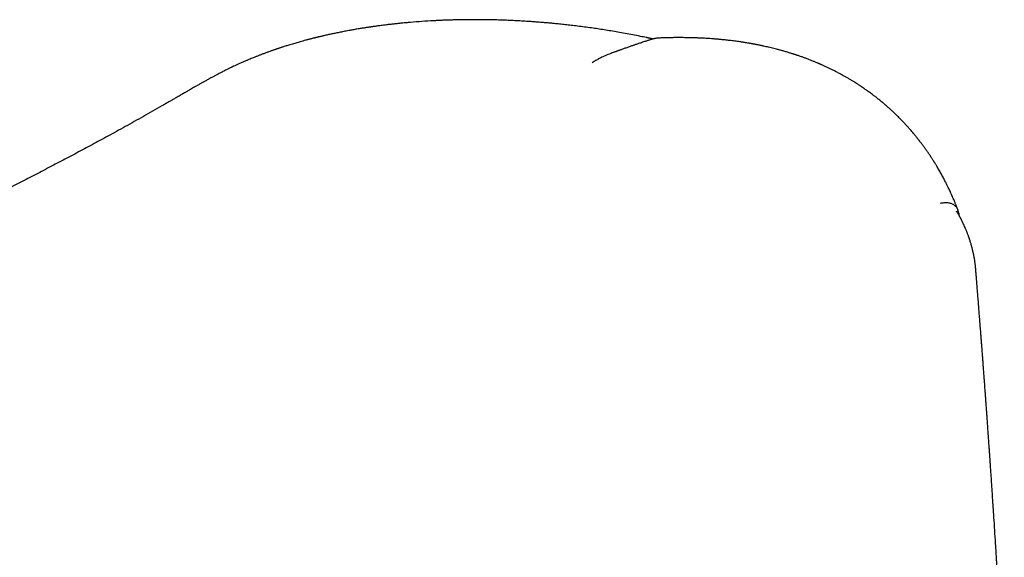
# Model space of a CAD drawing. Header units: millimetres. Extents: x 8 to 722, y 12 to 747.
# Tile 14 of 36: x 573 to 626, y 311 to 340. Entities that reach past the tile are written whole.
import ezdxf

# ---------------------------------------------------------------- set-up
doc = ezdxf.new("R2010")
doc.units = ezdxf.units.MM

msp = doc.modelspace()

# ---------------------------------------------------------------- linework, layer by layer
at = {"color": 7, "linetype": 'Continuous', "lineweight": 30}
for p, q in [((606.668, 338.756), (606.67, 338.756)), ((584.189, 337.025), (584.195, 337.028))]:
    msp.add_line(p, q, dxfattribs=at)
for points, knots in [([(606.668, 338.756), (606.564, 338.778), (606.321, 338.829), (605.942, 338.903), (605.537, 338.979), (605.148, 339.048), (604.773, 339.112), (604.414, 339.169), (604.068, 339.222), (603.716, 339.274), (603.358, 339.322), (602.998, 339.369), (602.656, 339.41), (602.333, 339.447), (602.028, 339.479), (601.743, 339.508), (601.476, 339.532), (601.229, 339.554), (600.998, 339.573), (600.777, 339.59), (600.559, 339.606), (600.296, 339.624), (599.985, 339.643), (599.626, 339.662), (599.329, 339.675), (599.095, 339.685), (598.926, 339.691), (598.755, 339.696), (598.583, 339.701), (598.412, 339.705), (598.25, 339.708), (598.105, 339.71), (597.981, 339.712), (597.875, 339.713), (597.787, 339.714), (597.721, 339.714), (597.674, 339.714), (597.641, 339.715), (597.606, 339.715), (597.562, 339.715), (597.504, 339.715), (597.436, 339.715), (597.337, 339.715), (597.203, 339.714), (597.031, 339.713), (596.852, 339.711), (596.666, 339.707), (596.476, 339.703), (596.279, 339.698), (596.077, 339.692), (595.876, 339.685), (595.675, 339.677), (595.475, 339.667), (595.134, 339.65), (594.653, 339.62), (594.166, 339.582), (593.811, 339.55), (593.585, 339.528), (593.364, 339.506), (593.151, 339.483), (592.953, 339.46), (592.771, 339.439), (592.612, 339.419), (592.474, 339.401), (592.355, 339.386), (592.249, 339.371), (592.159, 339.359), (592.082, 339.348), (592.02, 339.339), (591.968, 339.332), (591.93, 339.326), (591.901, 339.322), (591.87, 339.317), (591.829, 339.311), (591.777, 339.303), (591.713, 339.294), (591.638, 339.282), (591.552, 339.269), (591.455, 339.253), (591.349, 339.236), (591.2, 339.212), (591.018, 339.18), (590.784, 339.139), (590.54, 339.093), (590.288, 339.044), (590.054, 338.997), (589.833, 338.95), (589.62, 338.903), (589.456, 338.866), (589.338, 338.839), (589.265, 338.822), (589.194, 338.805), (589.127, 338.789), (589.07, 338.775), (589.027, 338.765), (588.997, 338.757), (588.974, 338.751), (588.95, 338.745), (588.919, 338.738), (588.879, 338.728), (588.83, 338.716), (588.773, 338.701), (588.708, 338.684), (588.639, 338.667), (588.569, 338.648), (588.501, 338.63), (588.406, 338.605), (588.287, 338.573), (588.151, 338.535), (588.027, 338.5), (587.908, 338.465), (587.786, 338.43), (587.657, 338.391), (587.539, 338.355), (587.432, 338.322), (587.338, 338.292), (587.247, 338.263), (587.165, 338.237), (587.096, 338.214), (587.041, 338.196), (587.001, 338.183), (586.968, 338.172), (586.934, 338.16), (586.893, 338.146), (586.842, 338.129), (586.783, 338.109), (586.72, 338.087), (586.655, 338.065), (586.558, 338.031), (586.429, 337.984), (586.269, 337.926), (586.136, 337.876), (586.032, 337.836), (585.958, 337.808), (585.885, 337.779), (585.814, 337.751), (585.743, 337.723), (585.661, 337.69), (585.565, 337.651), (585.451, 337.604), (585.324, 337.551), (585.236, 337.513), (585.189, 337.493)], [0, 0, 0, 0, 0.013482, 0.031473, 0.04884, 0.065591, 0.081448, 0.096723, 0.111419, 0.125541, 0.141608, 0.156871, 0.171332, 0.184996, 0.197863, 0.209936, 0.221214, 0.2317, 0.241397, 0.250528, 0.259747, 0.269096, 0.284049, 0.299319, 0.314904, 0.322076, 0.329312, 0.336612, 0.343975, 0.3514, 0.358683, 0.364804, 0.370151, 0.374725, 0.378525, 0.381553, 0.383243, 0.384539, 0.385858, 0.387782, 0.390313, 0.393332, 0.396603, 0.403236, 0.410693, 0.418971, 0.426674, 0.434972, 0.443776, 0.452639, 0.461495, 0.470344, 0.479185, 0.488018, 0.515825, 0.54371, 0.554016, 0.56433, 0.574652, 0.584591, 0.593791, 0.602249, 0.609964, 0.616106, 0.621678, 0.62668, 0.631112, 0.634534, 0.637515, 0.640022, 0.64189, 0.64285, 0.64427, 0.646227, 0.648722, 0.651755, 0.655326, 0.659434, 0.66408, 0.669264, 0.674833, 0.685518, 0.695782, 0.708997, 0.72144, 0.73311, 0.744046, 0.754727, 0.765294, 0.769046, 0.772783, 0.776507, 0.780072, 0.783034, 0.785359, 0.786741, 0.787741, 0.788896, 0.790507, 0.792574, 0.795095, 0.798071, 0.801503, 0.805243, 0.808916, 0.812503, 0.816005, 0.823918, 0.831355, 0.837702, 0.843911, 0.850498, 0.857479, 0.864855, 0.869899, 0.875112, 0.880342, 0.884928, 0.888795, 0.891943, 0.894064, 0.895668, 0.897423, 0.899749, 0.902648, 0.906046, 0.909678, 0.913362, 0.917099, 0.926208, 0.935612, 0.944901, 0.949397, 0.953793, 0.95809, 0.962288, 0.966393, 0.970842, 0.976864, 0.983728, 0.991439, 1, 1, 1, 1]), ([(606.986, 338.671), (606.962, 338.664), (606.913, 338.648), (606.842, 338.625), (606.773, 338.603), (606.708, 338.583), (606.642, 338.561), (606.56, 338.535), (606.463, 338.503), (606.355, 338.467), (606.261, 338.436), (606.184, 338.41), (606.12, 338.389), (606.057, 338.368), (605.991, 338.345), (605.919, 338.32), (605.84, 338.293), (605.754, 338.263), (605.663, 338.231), (605.571, 338.199), (605.482, 338.167), (605.4, 338.137), (605.323, 338.11), (605.252, 338.084), (605.195, 338.063), (605.148, 338.045), (605.105, 338.03), (605.056, 338.012), (605, 337.991), (604.928, 337.963), (604.838, 337.93), (604.73, 337.889), (604.654, 337.859), (604.614, 337.844)], [0, 0, 0, 0, 0.0287466, 0.0598686, 0.0873558, 0.1134504, 0.140477, 0.1684359, 0.2142543, 0.2604253, 0.3020963, 0.3307928, 0.3567195, 0.381529, 0.4090317, 0.4393794, 0.4725714, 0.5086074, 0.547487, 0.5876781, 0.6254921, 0.6607676, 0.6935053, 0.7237056, 0.7513689, 0.7672261, 0.7850164, 0.8061434, 0.830608, 0.8584113, 0.8998715, 0.947065, 1, 1, 1, 1]), ([(607.022, 338.68), (607.012, 338.682), (606.986, 338.688), (606.945, 338.697), (606.899, 338.707), (606.858, 338.716), (606.824, 338.724), (606.797, 338.73), (606.771, 338.735), (606.739, 338.742), (606.705, 338.749), (606.68, 338.754), (606.671, 338.756)], [0, 0, 0, 0, 0.081556, 0.226404, 0.3475973, 0.4763407, 0.573857, 0.6393965, 0.7078527, 0.7929761, 0.916467, 1, 1, 1, 1]), ([(607.328, 338.729), (607.293, 338.727), (607.22, 338.724), (607.107, 338.705), (607.027, 338.682), (606.99, 338.672)], [0, 0, 0, 0, 0.3196234, 0.6792418, 1, 1, 1, 1]), ([(607.32, 338.725), (607.287, 338.724), (607.202, 338.722), (607.107, 338.694), (607.049, 338.677)], [0, 0, 0, 0, 0.3891193, 1, 1, 1, 1]), ([(617.347, 336.644), (617.337, 336.65), (617.305, 336.668), (617.254, 336.697), (617.195, 336.73), (617.147, 336.756), (617.109, 336.777), (617.061, 336.803), (616.997, 336.838), (616.905, 336.887), (616.797, 336.943), (616.672, 337.006), (616.562, 337.06), (616.469, 337.106), (616.396, 337.141), (616.32, 337.176), (616.242, 337.212), (616.167, 337.247), (616.1, 337.277), (616.045, 337.302), (616, 337.321), (615.965, 337.337), (615.938, 337.348), (615.914, 337.359), (615.884, 337.372), (615.842, 337.39), (615.788, 337.412), (615.722, 337.44), (615.65, 337.469), (615.543, 337.513), (615.406, 337.567), (615.266, 337.62), (615.158, 337.661), (615.079, 337.69), (615.002, 337.717), (614.928, 337.743), (614.857, 337.768), (614.791, 337.79), (614.737, 337.808), (614.698, 337.822), (614.669, 337.831), (614.639, 337.841), (614.604, 337.853), (614.561, 337.867), (614.507, 337.884), (614.44, 337.905), (614.36, 337.93), (614.269, 337.958), (614.143, 337.996), (613.988, 338.04), (613.811, 338.089), (613.646, 338.133), (613.491, 338.173), (613.348, 338.208), (613.214, 338.24), (613.083, 338.27), (612.975, 338.294), (612.888, 338.312), (612.824, 338.326), (612.757, 338.34), (612.689, 338.354), (612.62, 338.367), (612.554, 338.38), (612.497, 338.391), (612.45, 338.4), (612.414, 338.407), (612.387, 338.412), (612.364, 338.416), (612.336, 338.421), (612.295, 338.429), (612.238, 338.439), (612.17, 338.451), (612.093, 338.464), (612.012, 338.477), (611.927, 338.491), (611.843, 338.504), (611.76, 338.517), (611.612, 338.539), (611.403, 338.568), (611.136, 338.601), (610.928, 338.624), (610.776, 338.64), (610.678, 338.649), (610.588, 338.658), (610.515, 338.664), (610.459, 338.669), (610.411, 338.673), (610.358, 338.678), (610.295, 338.683), (610.199, 338.69), (610.074, 338.699), (609.924, 338.709), (609.776, 338.717), (609.633, 338.725), (609.507, 338.731), (609.401, 338.735), (609.318, 338.738), (609.247, 338.74), (609.189, 338.742), (609.148, 338.743), (609.119, 338.744), (609.092, 338.745), (609.057, 338.746), (609.01, 338.747), (608.952, 338.748), (608.853, 338.75), (608.723, 338.752), (608.565, 338.753), (608.409, 338.754), (608.278, 338.753), (608.17, 338.753), (608.094, 338.752), (608.027, 338.751), (607.974, 338.75), (607.932, 338.749), (607.892, 338.748), (607.846, 338.747), (607.789, 338.746), (607.702, 338.744), (607.586, 338.741), (607.452, 338.736), (607.362, 338.733), (607.32, 338.731)], [0, 0, 0, 0, 0.003302, 0.011441, 0.018314, 0.023921, 0.028262, 0.031792, 0.040755, 0.05072, 0.063876, 0.078167, 0.09348, 0.101519, 0.109814, 0.118364, 0.127169, 0.135903, 0.143502, 0.149554, 0.154525, 0.158416, 0.161227, 0.163292, 0.166538, 0.17113, 0.177069, 0.184354, 0.192593, 0.200737, 0.219329, 0.237073, 0.2458, 0.254267, 0.262423, 0.270268, 0.277801, 0.285007, 0.291018, 0.294728, 0.297354, 0.300282, 0.303992, 0.308485, 0.31376, 0.320981, 0.329289, 0.338683, 0.349162, 0.368438, 0.386506, 0.403361, 0.419005, 0.433438, 0.446661, 0.459269, 0.472612, 0.478858, 0.485264, 0.491828, 0.498551, 0.505432, 0.512258, 0.518114, 0.522489, 0.525985, 0.528602, 0.530445, 0.532734, 0.536929, 0.542483, 0.549394, 0.556713, 0.564954, 0.573209, 0.581335, 0.589331, 0.597198, 0.624234, 0.649643, 0.673641, 0.683316, 0.692748, 0.701441, 0.709022, 0.713219, 0.717346, 0.722337, 0.728236, 0.735043, 0.749132, 0.763293, 0.776998, 0.790249, 0.803045, 0.811838, 0.819624, 0.826157, 0.831438, 0.835467, 0.837428, 0.839598, 0.842831, 0.847126, 0.852482, 0.858607, 0.874149, 0.888177, 0.901652, 0.916587, 0.92377, 0.931026, 0.937124, 0.941887, 0.945315, 0.948465, 0.952612, 0.957754, 0.96388, 0.975927, 0.988831, 1, 1, 1, 1]), ([(604.614, 337.844), (604.566, 337.825), (604.475, 337.789), (604.35, 337.734), (604.241, 337.683), (604.147, 337.635), (604.066, 337.592), (604, 337.555), (603.945, 337.523), (603.901, 337.496), (603.863, 337.472), (603.828, 337.449), (603.796, 337.428), (603.776, 337.414), (603.766, 337.408)], [0, 0, 0, 0, 0.148366, 0.28382, 0.406373, 0.516031, 0.612801, 0.696684, 0.763839, 0.819635, 0.869348, 0.916608, 0.961419, 1, 1, 1, 1]), ([(585.189, 337.493), (585.133, 337.468), (585.022, 337.42), (584.864, 337.349), (584.717, 337.282), (584.582, 337.22), (584.454, 337.159), (584.325, 337.097), (584.238, 337.054), (584.193, 337.032)], [0, 0, 0, 0, 0.1648472, 0.3234618, 0.4698327, 0.6039621, 0.7300571, 0.8617186, 1, 1, 1, 1]), ([(584.188, 337.027), (584.157, 337.012), (584.066, 336.966), (583.923, 336.892), (583.761, 336.808), (583.614, 336.731), (583.482, 336.66), (583.364, 336.597), (583.26, 336.54), (583.168, 336.49), (583.089, 336.446), (583.022, 336.409), (582.966, 336.377), (582.908, 336.345), (582.85, 336.312), (582.783, 336.274), (582.712, 336.234), (582.629, 336.186), (582.536, 336.134), (582.436, 336.076), (582.329, 336.014), (582.197, 335.938), (582.039, 335.847), (581.853, 335.739), (581.657, 335.626), (581.466, 335.515), (581.281, 335.409), (581.105, 335.307), (580.923, 335.202), (580.633, 335.036), (580.241, 334.812), (579.749, 334.533), (579.262, 334.26), (578.783, 333.993), (578.309, 333.731), (577.719, 333.408), (577.009, 333.024), (576.177, 332.578), (575.346, 332.138), (574.513, 331.702), (573.677, 331.269), (572.582, 330.706), (571.222, 330.015), (569.592, 329.197), (567.95, 328.384), (566.726, 327.785), (565.928, 327.397), (565.558, 327.218), (565.18, 327.035), (564.794, 326.849), (564.399, 326.658), (563.995, 326.464), (563.582, 326.266), (563.22, 326.093), (562.91, 325.945), (562.655, 325.823), (562.399, 325.701), (562.148, 325.581), (561.904, 325.466), (561.676, 325.357), (561.463, 325.256), (561.263, 325.162), (561.074, 325.072), (560.894, 324.987), (560.728, 324.909), (560.575, 324.836), (560.435, 324.77), (560.301, 324.707), (560.171, 324.646), (560.043, 324.585), (559.918, 324.526), (559.798, 324.47), (559.681, 324.415), (559.563, 324.359), (559.437, 324.3), (559.302, 324.237), (559.158, 324.169), (559.006, 324.098), (558.845, 324.022), (558.676, 323.943), (558.497, 323.859), (558.31, 323.772), (558.115, 323.681), (557.826, 323.546), (557.447, 323.369), (556.929, 323.128), (556.366, 322.866), (555.76, 322.585), (555.166, 322.31), (554.581, 322.04), (554.002, 321.774), (553.388, 321.492), (552.739, 321.194), (552.055, 320.882), (551.371, 320.57), (550.683, 320.257), (550.036, 319.964), (549.432, 319.69), (548.87, 319.437), (548.303, 319.182), (547.734, 318.926), (547.206, 318.689), (546.722, 318.472), (546.279, 318.275), (545.841, 318.079), (545.407, 317.886), (544.979, 317.696), (544.56, 317.51), (544.152, 317.329), (543.783, 317.166), (543.451, 317.019), (543.154, 316.888), (542.862, 316.759), (542.569, 316.63), (542.272, 316.5), (541.968, 316.366), (541.658, 316.23), (541.314, 316.079), (540.934, 315.913), (540.605, 315.769), (540.355, 315.66), (540.185, 315.586), (540.009, 315.509), (539.811, 315.423), (539.59, 315.327), (539.345, 315.22), (539.086, 315.108), (538.814, 314.989), (538.529, 314.866), (538.23, 314.736), (537.918, 314.601), (537.593, 314.461), (537.254, 314.314), (536.902, 314.163), (536.537, 314.005), (536.165, 313.845), (535.788, 313.684), (535.406, 313.52), (535.013, 313.351), (534.713, 313.223), (534.544, 313.151), (534.51, 313.137)], [0, 0, 0, 0, 0.001888, 0.005469, 0.00879, 0.011846, 0.014586, 0.017065, 0.01928, 0.021233, 0.022924, 0.024353, 0.02554, 0.02661, 0.028108, 0.029383, 0.030998, 0.03283, 0.034881, 0.037148, 0.03955, 0.042057, 0.046015, 0.050209, 0.054641, 0.05931, 0.063146, 0.06713, 0.071261, 0.075454, 0.086656, 0.09765, 0.108442, 0.119035, 0.129432, 0.13964, 0.157692, 0.17559, 0.193334, 0.210954, 0.228564, 0.246175, 0.279792, 0.313405, 0.347018, 0.380634, 0.388029, 0.395478, 0.403094, 0.41088, 0.418835, 0.42696, 0.435255, 0.44372, 0.448765, 0.453868, 0.45903, 0.464108, 0.468965, 0.473602, 0.477771, 0.481744, 0.485521, 0.489102, 0.492487, 0.495438, 0.498223, 0.500863, 0.503447, 0.505983, 0.50847, 0.51091, 0.513116, 0.515447, 0.517951, 0.520626, 0.523473, 0.526491, 0.529681, 0.533043, 0.536577, 0.540282, 0.544159, 0.548146, 0.557456, 0.566629, 0.578819, 0.590757, 0.602443, 0.61389, 0.625235, 0.636519, 0.649977, 0.663345, 0.67663, 0.690011, 0.703577, 0.714366, 0.725269, 0.736287, 0.747355, 0.758304, 0.766922, 0.775458, 0.783913, 0.792287, 0.800562, 0.80863, 0.816473, 0.82409, 0.829917, 0.835604, 0.841155, 0.846732, 0.852427, 0.85824, 0.864172, 0.870223, 0.877981, 0.885925, 0.889097, 0.892304, 0.89565, 0.899172, 0.903597, 0.908271, 0.913196, 0.918371, 0.923797, 0.929473, 0.935399, 0.941576, 0.948003, 0.954681, 0.961609, 0.968787, 0.975785, 0.983005, 0.990447, 0.998112, 1, 1, 1, 1]), ([(623.352, 329.505), (623.346, 329.521), (623.333, 329.557), (623.314, 329.607), (623.296, 329.653), (623.284, 329.685), (623.276, 329.705), (623.27, 329.719), (623.265, 329.732), (623.259, 329.748), (623.251, 329.767), (623.238, 329.8), (623.218, 329.851), (623.188, 329.923), (623.154, 330.006), (623.117, 330.093), (623.074, 330.193), (623.026, 330.303), (622.973, 330.421), (622.922, 330.532), (622.874, 330.634), (622.831, 330.725), (622.791, 330.806), (622.754, 330.882), (622.716, 330.958), (622.674, 331.042), (622.626, 331.133), (622.574, 331.232), (622.519, 331.335), (622.461, 331.44), (622.402, 331.546), (622.34, 331.655), (622.276, 331.765), (622.22, 331.859), (622.176, 331.933), (622.145, 331.983), (622.119, 332.026), (622.097, 332.06), (622.081, 332.087), (622.065, 332.112), (622.045, 332.143), (622.017, 332.188), (621.982, 332.243), (621.923, 332.334), (621.844, 332.454), (621.743, 332.603), (621.658, 332.724), (621.59, 332.82), (621.54, 332.888), (621.489, 332.958), (621.438, 333.027), (621.39, 333.091), (621.35, 333.144), (621.321, 333.182), (621.302, 333.206), (621.288, 333.224), (621.272, 333.245), (621.25, 333.273), (621.222, 333.308), (621.188, 333.352), (621.149, 333.401), (621.107, 333.452), (621.048, 333.526), (620.972, 333.617), (620.882, 333.723), (620.801, 333.818), (620.726, 333.902), (620.659, 333.978), (620.594, 334.05), (620.531, 334.118), (620.471, 334.183), (620.416, 334.241), (620.363, 334.297), (620.304, 334.357), (620.235, 334.428), (620.153, 334.51), (620.058, 334.603), (619.972, 334.686), (619.898, 334.757), (619.839, 334.812), (619.778, 334.869), (619.713, 334.928), (619.647, 334.988), (619.584, 335.044), (619.527, 335.094), (619.484, 335.132), (619.451, 335.16), (619.425, 335.183), (619.394, 335.209), (619.355, 335.242), (619.293, 335.294), (619.214, 335.36), (619.098, 335.454), (618.966, 335.559), (618.832, 335.661), (618.721, 335.745), (618.632, 335.811), (618.55, 335.87), (618.478, 335.922), (618.417, 335.965), (618.366, 336.001), (618.326, 336.028), (618.298, 336.048), (618.279, 336.061), (618.264, 336.071), (618.245, 336.084), (618.218, 336.102), (618.182, 336.126), (618.138, 336.156), (618.084, 336.192), (618.02, 336.234), (617.946, 336.281), (617.855, 336.339), (617.743, 336.409), (617.609, 336.491), (617.475, 336.571), (617.385, 336.622), (617.346, 336.644)], [0, 0, 0, 0, 0.005162, 0.011592, 0.016574, 0.020106, 0.02207, 0.023227, 0.024665, 0.026441, 0.028555, 0.031009, 0.037408, 0.045365, 0.054878, 0.064915, 0.074668, 0.088652, 0.102001, 0.114712, 0.12666, 0.137228, 0.146336, 0.154749, 0.163565, 0.173196, 0.183931, 0.195769, 0.208439, 0.220789, 0.233528, 0.246655, 0.260171, 0.273881, 0.281101, 0.287339, 0.292592, 0.296862, 0.300149, 0.302525, 0.306262, 0.311832, 0.319203, 0.327162, 0.346034, 0.364807, 0.384299, 0.393034, 0.401998, 0.41119, 0.420611, 0.429361, 0.436452, 0.441886, 0.444409, 0.446371, 0.448999, 0.452748, 0.457618, 0.463491, 0.470417, 0.477528, 0.48441, 0.500549, 0.515264, 0.528558, 0.54043, 0.551029, 0.560792, 0.571262, 0.58061, 0.588925, 0.596614, 0.605226, 0.615712, 0.628069, 0.642198, 0.657816, 0.666025, 0.67459, 0.683509, 0.692783, 0.702412, 0.711606, 0.719573, 0.726313, 0.729975, 0.733213, 0.737332, 0.742801, 0.749498, 0.762744, 0.775414, 0.796605, 0.815961, 0.828662, 0.840428, 0.851092, 0.860411, 0.868384, 0.874694, 0.879797, 0.883693, 0.885452, 0.886941, 0.889292, 0.892716, 0.897215, 0.902809, 0.909576, 0.917522, 0.926648, 0.936952, 0.95149, 0.967869, 0.986087, 1, 1, 1, 1]), ([(622.412, 329.896), (622.478, 329.906), (622.61, 329.928), (622.794, 329.924), (622.965, 329.889), (623.116, 329.819), (623.237, 329.71), (623.311, 329.607), (623.335, 329.531), (623.341, 329.514)], [0, 0, 0, 0, 0.154614, 0.311727, 0.470183, 0.62969, 0.790701, 0.952677, 1, 1, 1, 1]), ([(623.511, 329.042), (623.508, 329.049), (623.501, 329.063), (623.491, 329.082), (623.481, 329.101), (623.469, 329.123), (623.455, 329.151), (623.435, 329.186), (623.408, 329.234), (623.375, 329.29), (623.338, 329.35), (623.303, 329.403), (623.28, 329.438), (623.267, 329.455), (623.265, 329.458)], [0, 0, 0, 0, 0.054239, 0.105622, 0.153107, 0.199387, 0.272845, 0.358146, 0.456283, 0.606202, 0.749251, 0.874339, 0.981835, 1, 1, 1, 1]), ([(623.418, 329.216), (623.418, 329.218), (623.415, 329.252), (623.403, 329.32), (623.379, 329.422), (623.354, 329.489), (623.341, 329.524)], [0, 0, 0, 0, 0.011917, 0.311714, 0.640666, 1, 1, 1, 1]), ([(624.295, 326.384), (624.292, 326.418), (624.286, 326.485), (624.277, 326.568), (624.268, 326.647), (624.257, 326.727), (624.247, 326.802), (624.236, 326.873), (624.225, 326.937), (624.214, 326.998), (624.204, 327.055), (624.194, 327.108), (624.183, 327.16), (624.172, 327.213), (624.158, 327.278), (624.141, 327.35), (624.122, 327.429), (624.102, 327.508), (624.08, 327.588), (624.058, 327.668), (624.034, 327.75), (624.008, 327.836), (623.984, 327.91), (623.964, 327.969), (623.949, 328.014), (623.933, 328.061), (623.913, 328.117), (623.89, 328.18), (623.865, 328.248), (623.839, 328.315), (623.814, 328.378), (623.79, 328.436), (623.768, 328.489), (623.747, 328.538), (623.716, 328.611), (623.672, 328.709), (623.63, 328.8), (623.601, 328.86), (623.585, 328.894), (623.565, 328.935), (623.54, 328.985), (623.522, 329.022), (623.511, 329.042), (623.511, 329.043)], [0, 0, 0, 0, 0.032576, 0.065302, 0.097142, 0.12714, 0.155182, 0.181197, 0.205491, 0.227193, 0.248435, 0.268558, 0.286747, 0.305819, 0.327789, 0.358689, 0.386608, 0.416051, 0.447261, 0.476242, 0.505822, 0.539274, 0.572493, 0.590258, 0.605725, 0.622822, 0.643652, 0.66904, 0.694871, 0.720355, 0.745349, 0.767384, 0.786677, 0.805405, 0.824128, 0.871017, 0.918094, 0.928599, 0.94115, 0.957078, 0.976387, 0.999079, 1, 1, 1, 1]), ([(625.827, 303.712), (625.823, 303.784), (625.815, 303.927), (625.804, 304.136), (625.793, 304.335), (625.783, 304.519), (625.773, 304.691), (625.764, 304.851), (625.756, 304.998), (625.749, 305.129), (625.743, 305.243), (625.737, 305.337), (625.733, 305.41), (625.73, 305.467), (625.727, 305.519), (625.724, 305.569), (625.72, 305.639), (625.715, 305.732), (625.708, 305.851), (625.701, 305.983), (625.693, 306.128), (625.684, 306.286), (625.674, 306.457), (625.663, 306.64), (625.652, 306.835), (625.64, 307.035), (625.625, 307.3), (625.606, 307.627), (625.581, 308.048), (625.554, 308.499), (625.531, 308.882), (625.514, 309.164), (625.503, 309.347), (625.493, 309.524), (625.482, 309.692), (625.473, 309.85), (625.464, 309.997), (625.456, 310.133), (625.448, 310.257), (625.441, 310.369), (625.435, 310.469), (625.429, 310.563), (625.423, 310.659), (625.417, 310.765), (625.409, 310.884), (625.401, 311.016), (625.392, 311.16), (625.382, 311.316), (625.372, 311.483), (625.361, 311.663), (625.338, 312.021), (625.305, 312.549), (625.267, 313.129), (625.237, 313.589), (625.215, 313.934), (625.192, 314.275), (625.17, 314.609), (625.149, 314.933), (625.128, 315.243), (625.112, 315.483), (625.1, 315.658), (625.092, 315.771), (625.084, 315.882), (625.077, 315.99), (625.07, 316.09), (625.064, 316.178), (625.059, 316.251), (625.055, 316.312), (625.052, 316.358), (625.049, 316.399), (625.046, 316.443), (625.042, 316.498), (625.037, 316.564), (625.032, 316.642), (625.026, 316.732), (625.019, 316.834), (625.011, 316.948), (625.002, 317.073), (624.993, 317.21), (624.982, 317.359), (624.971, 317.517), (624.959, 317.679), (624.948, 317.838), (624.937, 317.99), (624.925, 318.162), (624.912, 318.349), (624.898, 318.548), (624.884, 318.732), (624.873, 318.891), (624.863, 319.029), (624.854, 319.146), (624.846, 319.253), (624.839, 319.359), (624.831, 319.469), (624.822, 319.588), (624.813, 319.714), (624.803, 319.848), (624.792, 319.991), (624.781, 320.142), (624.769, 320.308), (624.756, 320.482), (624.743, 320.658), (624.731, 320.822), (624.72, 320.963), (624.711, 321.081), (624.704, 321.176), (624.698, 321.257), (624.692, 321.336), (624.686, 321.421), (624.678, 321.524), (624.669, 321.645), (624.658, 321.783), (624.646, 321.938), (624.633, 322.107), (624.62, 322.286), (624.606, 322.47), (624.591, 322.656), (624.577, 322.843), (624.558, 323.08), (624.536, 323.366), (624.51, 323.702), (624.483, 324.039), (624.457, 324.376), (624.434, 324.657), (624.417, 324.877), (624.404, 325.03), (624.393, 325.169), (624.383, 325.294), (624.374, 325.403), (624.367, 325.494), (624.361, 325.566), (624.357, 325.623), (624.352, 325.678), (624.348, 325.736), (624.342, 325.8), (624.337, 325.864), (624.332, 325.928), (624.327, 325.994), (624.321, 326.069), (624.314, 326.156), (624.306, 326.254), (624.299, 326.333), (624.295, 326.378), (624.295, 326.387)], [0, 0, 0, 0, 0.009437, 0.018767, 0.027463, 0.035526, 0.042955, 0.050082, 0.056509, 0.062236, 0.067263, 0.071589, 0.074497, 0.076972, 0.079074, 0.081258, 0.083621, 0.088283, 0.093514, 0.099314, 0.105682, 0.112618, 0.120123, 0.128197, 0.136839, 0.145749, 0.154605, 0.171845, 0.188878, 0.210256, 0.231298, 0.239473, 0.247596, 0.255471, 0.262848, 0.269861, 0.276354, 0.282327, 0.28778, 0.292713, 0.297126, 0.301036, 0.305141, 0.309818, 0.315064, 0.320882, 0.32727, 0.3341, 0.341481, 0.349412, 0.357893, 0.388818, 0.419241, 0.434568, 0.449765, 0.464831, 0.479694, 0.49398, 0.507632, 0.520651, 0.525761, 0.530766, 0.535667, 0.540463, 0.544993, 0.548849, 0.552104, 0.55476, 0.556817, 0.558293, 0.560185, 0.562596, 0.565527, 0.568978, 0.572947, 0.577437, 0.582446, 0.587974, 0.594022, 0.600589, 0.607676, 0.614975, 0.621991, 0.628715, 0.635148, 0.64467, 0.653473, 0.661558, 0.668924, 0.67461, 0.679779, 0.684431, 0.688856, 0.693729, 0.699075, 0.704551, 0.710449, 0.716769, 0.723511, 0.730505, 0.738812, 0.746574, 0.753791, 0.760463, 0.765273, 0.769485, 0.773078, 0.776057, 0.779856, 0.784421, 0.789752, 0.795851, 0.802717, 0.810349, 0.818248, 0.826497, 0.83476, 0.843035, 0.851323, 0.866155, 0.881028, 0.895942, 0.910897, 0.925857, 0.933286, 0.940075, 0.946224, 0.951734, 0.956605, 0.960835, 0.963711, 0.966191, 0.968487, 0.971046, 0.973882, 0.976997, 0.979562, 0.982381, 0.985712, 0.989568, 0.993952, 0.998769, 1, 1, 1, 1])]:
    msp.add_open_spline(points, degree=3, knots=knots, dxfattribs=at)

doc.saveas('drawing.dxf')
